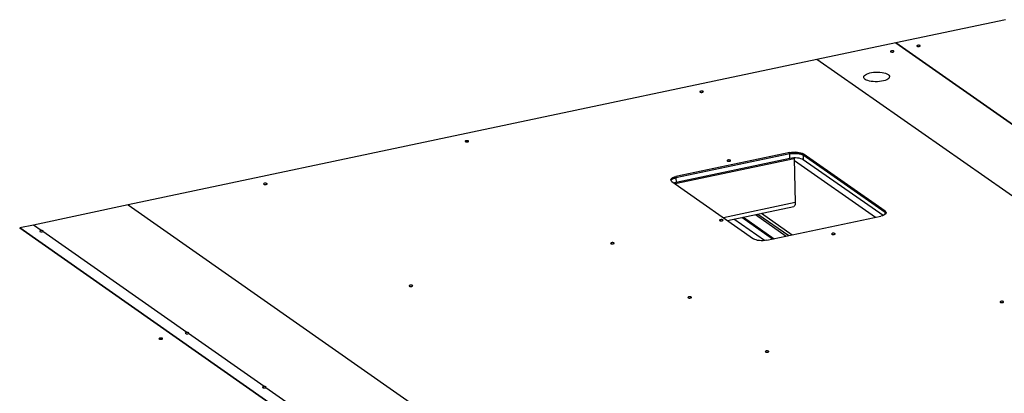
# Model space of a CAD drawing. Header units: millimetres. Extents: x 5 to 589, y 5 to 415.
# Tile 55 of 62: x 444 to 494, y 256 to 275. Entities that reach past the tile are written whole.
import ezdxf

# ---------------------------------------------------------------- set-up
doc = ezdxf.new("R2010")
doc.units = ezdxf.units.MM
doc.layers.add('TRAIT-FORT', color=4, linetype='Continuous', lineweight=25)

msp = doc.modelspace()

# ---------------------------------------------------------------- linework, layer by layer
at = {"layer": 'TRAIT-FORT', "color": 4, "linetype": 'Continuous', "lineweight": 25}
for p, q in [((493.82013, 274.83074), (488.27436, 273.65845)), ((488.27435, 273.65845), (484.28114, 272.81435)), ((488.27435, 273.65845), (513.61304, 255.90601)), ((513.61305, 255.90602), (488.27436, 273.65845)), ((488.27436, 273.65845), (488.27436, 273.65845)), ((484.28114, 272.81435), (449.40838, 265.44279)), ((509.61983, 255.06191), (484.28114, 272.81435)), ((483.13243, 267.78757), (477.09294, 266.51092)), ((482.90767, 268.10186), (477.1399, 266.88265)), ((482.9091, 268.03229), (477.14134, 266.81307)), ((482.91388, 267.80036), (477.14612, 266.58114)), ((482.9091, 268.03229), (482.90767, 268.10186)), ((482.91388, 267.80036), (482.9091, 268.03229)), ((483.13046, 267.82511), (483.13243, 267.78757)), ((483.13243, 267.78757), (483.17832, 265.56108)), ((487.72802, 265.12932), (483.58169, 268.03426)), ((483.58169, 268.03426), (483.58313, 267.96469)), ((487.72946, 265.05974), (483.58313, 267.96469)), ((483.58313, 267.96469), (483.58791, 267.73276)), ((483.13434, 267.6948), (487.24249, 264.81661)), ((487.62427, 264.90486), (483.58791, 267.73276)), ((477.1399, 266.88265), (477.14134, 266.81307)), ((477.14134, 266.81307), (477.14612, 266.58114)), ((476.92658, 266.62748), (481.07291, 263.72253)), ((449.40838, 265.44279), (444.60195, 264.42678)), ((449.40838, 265.44279), (474.74707, 247.69035)), ((483.17832, 265.56108), (479.54493, 264.79304)), ((479.74294, 264.65432), (483.10215, 265.3644)), ((482.02928, 263.71461), (480.46896, 264.80778)), ((480.55769, 264.82654), (482.11802, 263.73337)), ((481.15922, 264.9537), (482.71954, 263.86052)), ((481.29091, 264.98153), (482.85123, 263.88836)), ((481.4715, 265.01971), (483.03182, 263.92654)), ((481.74694, 263.65493), (487.5147, 264.87415)), ((487.72946, 265.05974), (487.72802, 265.12932)), ((487.73151, 264.96011), (487.72946, 265.05974)), ((444.60195, 264.42678), (443.90695, 264.27987)), ((469.24564, 246.52743), (443.90695, 264.27987)), ((443.90695, 264.27987), (443.90695, 264.27987)), ((443.90695, 264.27987), (469.24564, 246.52743)), ((445.00109, 264.14715), (444.60195, 264.42678)), ((481.61987, 263.63573), (480.06794, 264.72302)), ((452.37235, 258.9828), (445.07815, 264.09315)), ((456.28833, 256.23924), (452.44941, 258.92881)), ((460.20431, 253.49568), (456.36539, 256.18525))]:
    msp.add_line(p, q, dxfattribs=at)
at = {"layer": 'TRAIT-FORT', "color": 4, "linetype": 'Continuous', "lineweight": 25, "flags": 128}
for points in [[(488.01101, 273.20364), (488.03296, 273.19381), (488.06372, 273.18804), (488.09862, 273.18722), (488.13234, 273.19147), (488.15974, 273.20014), (488.17667, 273.21192), (488.18053, 273.225), (488.17074, 273.2374), (488.14879, 273.24723), (488.11803, 273.253), (488.08313, 273.25382), (488.04941, 273.24957), (488.02201, 273.2409), (488.00509, 273.22912), (488.00123, 273.21604), (488.01101, 273.20364)], [(489.34204, 273.485), (489.36398, 273.47516), (489.39475, 273.4694), (489.42964, 273.46858), (489.46336, 273.47283), (489.49077, 273.4815), (489.50769, 273.49327), (489.51155, 273.50636), (489.50176, 273.51876), (489.47981, 273.52859), (489.44905, 273.53436), (489.41415, 273.53518), (489.38044, 273.53093), (489.35303, 273.52226), (489.33611, 273.51048), (489.33225, 273.4974), (489.34204, 273.485)], [(486.71876, 271.80656), (486.67702, 271.84303), (486.65227, 271.88186), (486.64519, 271.92199), (486.65597, 271.96232), (486.68432, 272.00175), (486.72946, 272.03921), (486.79016, 272.07367), (486.86477, 272.1042), (486.95125, 272.12996), (487.04724, 272.15025), (487.15013, 272.16452), (487.2571, 272.17238), (487.36525, 272.1736), (487.47161, 272.16817), (487.57329, 272.15622), (487.66752, 272.13809), (487.75172, 272.11426), (487.82359, 272.0854), (487.88119, 272.05227), (487.92293, 272.0158), (487.94768, 271.97697), (487.95476, 271.93684), (487.94398, 271.89651), (487.91563, 271.85708), (487.87049, 271.81962), (487.80979, 271.78516), (487.73518, 271.75463), (487.6487, 271.72887), (487.55271, 271.70858), (487.44982, 271.69431), (487.34285, 271.68645), (487.23471, 271.68523), (487.12834, 271.69066), (487.02666, 271.70261), (486.93244, 271.72074), (486.84824, 271.74457), (486.77636, 271.77343), (486.71876, 271.80656)], [(478.35702, 271.16293), (478.37896, 271.1531), (478.40973, 271.14734), (478.44462, 271.14652), (478.47834, 271.15076), (478.50575, 271.15944), (478.52267, 271.17121), (478.52653, 271.18429), (478.51674, 271.1967), (478.49479, 271.20653), (478.46403, 271.21229), (478.42913, 271.21311), (478.39541, 271.20886), (478.36801, 271.20019), (478.35109, 271.18842), (478.34723, 271.17533), (478.35702, 271.16293)], [(466.47064, 268.65034), (466.49259, 268.6405), (466.52335, 268.63474), (466.55825, 268.63392), (466.59196, 268.63817), (466.61937, 268.64684), (466.63629, 268.65861), (466.64015, 268.6717), (466.63036, 268.6841), (466.60842, 268.69393), (466.57765, 268.6997), (466.54276, 268.70052), (466.50904, 268.69627), (466.48163, 268.6876), (466.46471, 268.67582), (466.46085, 268.66274), (466.47064, 268.65034)], [(482.90767, 268.10186), (482.99865, 268.11706), (483.09499, 268.12547), (483.19298, 268.12677), (483.28886, 268.12091), (483.37894, 268.10812), (483.45977, 268.08888), (483.52823, 268.06395), (483.58169, 268.03426)], [(482.9091, 268.03229), (483.00008, 268.04748), (483.09642, 268.05589), (483.19441, 268.05719), (483.29029, 268.05133), (483.38038, 268.03854), (483.4612, 268.01931), (483.52966, 267.99437), (483.58313, 267.96469)], [(483.58313, 267.96469), (483.52966, 267.99437), (483.4612, 268.01931), (483.38038, 268.03854), (483.29029, 268.05133), (483.19441, 268.05719), (483.09642, 268.05589), (483.00008, 268.04748), (482.9091, 268.03229)], [(483.58791, 267.73276), (483.53444, 267.76244), (483.46598, 267.78738), (483.38516, 267.80662), (483.29507, 267.81941), (483.19919, 267.82527), (483.1012, 267.82397), (483.00486, 267.81556), (482.91388, 267.80036)], [(479.73447, 267.67269), (479.75642, 267.66286), (479.78718, 267.65709), (479.82208, 267.65627), (479.8558, 267.66052), (479.8832, 267.66919), (479.90012, 267.68097), (479.90398, 267.69405), (479.8942, 267.70645), (479.87225, 267.71629), (479.84149, 267.72205), (479.80659, 267.72287), (479.77287, 267.71862), (479.74547, 267.70995), (479.72855, 267.69818), (479.72468, 267.68509), (479.73447, 267.67269)], [(476.92658, 266.62748), (476.89017, 266.66076), (476.8722, 266.69638), (476.87338, 266.73294), (476.89365, 266.76906), (476.93223, 266.80335), (476.98765, 266.83447), (477.05777, 266.86125), (477.1399, 266.88265)], [(477.14134, 266.81307), (477.05921, 266.79167), (476.98909, 266.7649), (476.93367, 266.73377), (476.89508, 266.69948), (476.87986, 266.67635)], [(456.26614, 266.49326), (456.28808, 266.48343), (456.31885, 266.47767), (456.35374, 266.47684), (456.38746, 266.48109), (456.41487, 266.48977), (456.43179, 266.50154), (456.43565, 266.51462), (456.42586, 266.52702), (456.40391, 266.53686), (456.37315, 266.54262), (456.33825, 266.54344), (456.30453, 266.53919), (456.27713, 266.53052), (456.26021, 266.51875), (456.25635, 266.50566), (456.26614, 266.49326)], [(477.14612, 266.58114), (477.06399, 266.55975), (477.03654, 266.55044)], [(483.17832, 265.56108), (483.17678, 265.50865), (483.16999, 265.46195), (483.15821, 265.42278), (483.14189, 265.39265), (483.12166, 265.37271), (483.10215, 265.3644)], [(487.72802, 265.12932), (487.76444, 265.09603), (487.7824, 265.06042), (487.78123, 265.02385), (487.76096, 264.98773), (487.72237, 264.95345), (487.66695, 264.92232), (487.59683, 264.89555), (487.5147, 264.87415)], [(487.72946, 265.05974), (487.76587, 265.02645), (487.77617, 265.01087)], [(487.77617, 265.01087), (487.76587, 265.02645), (487.72946, 265.05974)], [(479.35455, 264.65128), (479.3765, 264.64145), (479.40726, 264.63568), (479.44216, 264.63486), (479.47588, 264.63911), (479.50328, 264.64778), (479.5202, 264.65956), (479.52406, 264.67264), (479.51427, 264.68504), (479.49233, 264.69487), (479.46156, 264.70064), (479.42667, 264.70146), (479.39295, 264.69721), (479.36554, 264.68854), (479.34862, 264.67677), (479.34476, 264.66368), (479.35455, 264.65128)], [(445.00109, 264.14715), (444.96435, 264.142), (444.93606, 264.13166), (444.92145, 264.11805), (444.92322, 264.10367), (444.94104, 264.09119), (444.97162, 264.0829), (445.00931, 264.08034), (445.04715, 264.08398), (445.07815, 264.09315)], [(445.07815, 264.09315), (445.09245, 264.10183), (445.09949, 264.11157), (445.09864, 264.12152), (445.08999, 264.1308), (445.07429, 264.13858), (445.05292, 264.1442), (445.02779, 264.14714), (445.00109, 264.14715)], [(485.03256, 263.96082), (485.05451, 263.95099), (485.08527, 263.94522), (485.12017, 263.9444), (485.15389, 263.94865), (485.18129, 263.95732), (485.19821, 263.96909), (485.20207, 263.98218), (485.19229, 263.99458), (485.17034, 264.00441), (485.13958, 264.01018), (485.10468, 264.011), (485.07096, 264.00675), (485.04356, 263.99808), (485.02664, 263.9863), (485.02278, 263.97322), (485.03256, 263.96082)], [(473.8419, 263.48599), (473.86384, 263.47616), (473.89461, 263.47039), (473.9295, 263.46957), (473.96322, 263.47382), (473.99063, 263.48249), (474.00755, 263.49427), (474.01141, 263.50735), (474.00162, 263.51975), (473.97967, 263.52958), (473.94891, 263.53535), (473.91401, 263.53617), (473.88029, 263.53192), (473.85289, 263.52325), (473.83597, 263.51148), (473.83211, 263.49839), (473.8419, 263.48599)], [(481.74694, 263.65493), (481.65596, 263.63974), (481.55962, 263.63133), (481.46162, 263.63003), (481.36574, 263.63588), (481.27566, 263.64868), (481.19484, 263.66791), (481.12638, 263.69285), (481.07291, 263.72253)], [(463.63739, 261.32892), (463.65934, 261.31908), (463.6901, 261.31332), (463.725, 261.3125), (463.75872, 261.31675), (463.78612, 261.32542), (463.80304, 261.33719), (463.8069, 261.35028), (463.79712, 261.36268), (463.77517, 261.37251), (463.74441, 261.37828), (463.70951, 261.3791), (463.67579, 261.37485), (463.64839, 261.36618), (463.63146, 261.3544), (463.6276, 261.34132), (463.63739, 261.32892)], [(477.75788, 260.74243), (477.77982, 260.7326), (477.81059, 260.72683), (477.84548, 260.72601), (477.8792, 260.73026), (477.90661, 260.73894), (477.92353, 260.75071), (477.92739, 260.76379), (477.9176, 260.77619), (477.89565, 260.78603), (477.86489, 260.79179), (477.82999, 260.79261), (477.79627, 260.78836), (477.76887, 260.77969), (477.75195, 260.76792), (477.74809, 260.75483), (477.75788, 260.74243)], [(493.56023, 260.51147), (493.58218, 260.50164), (493.61294, 260.49587), (493.64784, 260.49505), (493.68156, 260.4993), (493.70896, 260.50797), (493.72588, 260.51975), (493.72974, 260.53283), (493.71995, 260.54523), (493.69801, 260.55506), (493.66724, 260.56083), (493.63235, 260.56165), (493.59863, 260.5574), (493.57122, 260.54873), (493.5543, 260.53695), (493.55044, 260.52387), (493.56023, 260.51147)], [(452.37235, 258.9828), (452.33561, 258.97765), (452.30732, 258.96731), (452.29271, 258.9537), (452.29448, 258.93932), (452.3123, 258.92684), (452.34288, 258.91855), (452.38057, 258.916), (452.41841, 258.91964), (452.44941, 258.92881)], [(452.44941, 258.92881), (452.46371, 258.93748), (452.47075, 258.94723), (452.4699, 258.95717), (452.46124, 258.96645), (452.44554, 258.97424), (452.42418, 258.97985), (452.39904, 258.98279), (452.37235, 258.9828)], [(450.9705, 258.65133), (450.99245, 258.6415), (451.02321, 258.63573), (451.05811, 258.63491), (451.09182, 258.63916), (451.11923, 258.64783), (451.13615, 258.65961), (451.14001, 258.67269), (451.13022, 258.68509), (451.10828, 258.69492), (451.07751, 258.70069), (451.04261, 258.70151), (451.0089, 258.69726), (450.98149, 258.68859), (450.96457, 258.67682), (450.96071, 258.66373), (450.9705, 258.65133)], [(481.67386, 257.99887), (481.6958, 257.98904), (481.72657, 257.98328), (481.76146, 257.98246), (481.79518, 257.9867), (481.82259, 257.99538), (481.83951, 258.00715), (481.84337, 258.02023), (481.83358, 258.03264), (481.81163, 258.04247), (481.78087, 258.04823), (481.74597, 258.04905), (481.71225, 258.0448), (481.68485, 258.03613), (481.66793, 258.02436), (481.66407, 258.01127), (481.67386, 257.99887)], [(456.28833, 256.23924), (456.25159, 256.23409), (456.2233, 256.22376), (456.20869, 256.21014), (456.21046, 256.19577), (456.22828, 256.18328), (456.25885, 256.17499), (456.29655, 256.17244), (456.33439, 256.17608), (456.36539, 256.18525)], [(456.36539, 256.18525), (456.37969, 256.19393), (456.38673, 256.20367), (456.38588, 256.21361), (456.37722, 256.22289), (456.36152, 256.23068), (456.34016, 256.23629), (456.31502, 256.23923), (456.28833, 256.23924)]]:
    msp.add_lwpolyline(points, dxfattribs=at)
at = {"layer": 'TRAIT-FORT', "color": 4, "linetype": 'Continuous', "lineweight": 25}
msp.add_arc((477.17468, 266.4309), 0.38362, 94.986966, 140.221556, dxfattribs=at)

doc.saveas('drawing.dxf')
